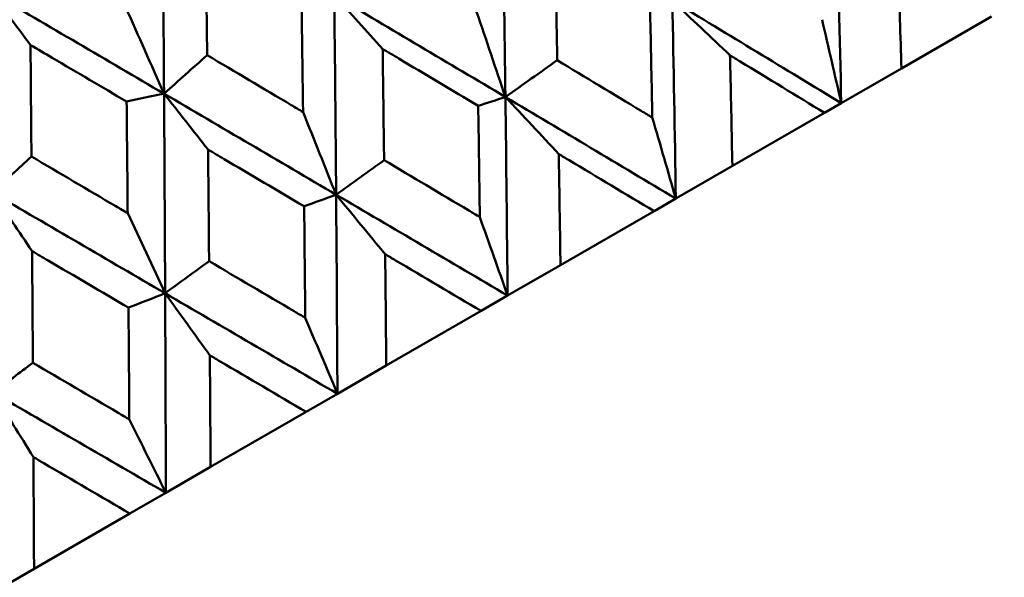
# Model space of a CAD drawing. Header units: millimetres. Extents: x 563 to 2732, y 83 to 2094.
# Tile 36 of 74: x 987.24 to 993.3, y 158.2 to 161.63. Entities that reach past the tile are written whole.
import ezdxf

# ---------------------------------------------------------------- set-up
doc = ezdxf.new("R2010")
doc.units = ezdxf.units.MM
doc.header["$LTSCALE"] = 10
doc.layers.add('Widoczne (ISO)', color=7, linetype='Continuous', lineweight=50)

msp = doc.modelspace()

# ---------------------------------------------------------------- linework, layer by layer
at = {"layer": 'Widoczne (ISO)'}
for p, q in [((992.6694, 161.3314), (993.2248, 161.6521)), ((992.6694, 161.3314), (992.2993, 161.1178)), ((991.629, 160.7307), (992.1958, 161.058)), ((992.2993, 161.1178), (992.1958, 161.058)), ((991.629, 160.7307), (991.2806, 160.5296)), ((991.2806, 160.5296), (991.1467, 160.4523)), ((990.5706, 160.1197), (991.1467, 160.4523)), ((990.5706, 160.1197), (990.2452, 159.9318)), ((990.2452, 159.9318), (990.0815, 159.8373)), ((989.4984, 159.5007), (990.0815, 159.8373)), ((989.4984, 159.5007), (989.1974, 159.3269)), ((989.1974, 159.3269), (989.0044, 159.2154)), ((988.4167, 158.8762), (989.0044, 159.2154)), ((988.4167, 158.8762), (988.1412, 158.7171)), ((988.1412, 158.7171), (987.9198, 158.5892)), ((987.3298, 158.2486), (987.9198, 158.5892)), ((987.3298, 158.2486), (987.0808, 158.1049))]:
    msp.add_line(p, q, dxfattribs=at)
msp.add_circle((1001.597, 132.9621), 50, dxfattribs=at)
for points in [[(988.13, 161.1758), (988.1273, 161.5861), (988.1241, 161.9962), (988.1204, 162.4059)], [(990.2316, 161.1552), (990.2263, 161.5633), (990.2202, 161.9711), (990.2133, 162.3786)], [(992.2993, 161.1178), (992.2901, 161.5226), (992.2797, 161.927), (992.2682, 162.331)], [(988.13, 161.1758), (987.7762, 161.3834), (987.422, 161.5908), (987.0677, 161.7982)], [(987.3082, 161.4754), (987.2279, 161.5832), (987.1478, 161.6908), (987.0677, 161.7982)], [(989.1895, 160.5535), (989.1863, 160.9628), (989.1824, 161.3719), (989.1779, 161.7808)], [(989.4759, 161.4516), (989.3765, 161.5616), (989.2772, 161.6713), (989.1779, 161.7808)], [(990.2316, 161.1552), (989.8809, 161.3639), (989.5296, 161.5724), (989.1779, 161.7808)], [(992.2993, 161.1178), (991.9534, 161.3282), (991.6067, 161.5384), (991.2592, 161.7485)], [(991.6143, 161.4123), (991.4958, 161.5246), (991.3775, 161.6367), (991.2592, 161.7485)], [(991.2806, 160.5296), (991.2744, 160.9362), (991.2673, 161.3425), (991.2592, 161.7485)], [(987.8934, 161.7108), (987.9726, 161.5321), (988.0515, 161.3537), (988.13, 161.1758)], [(990.0547, 161.6796), (990.114, 161.5045), (990.173, 161.3297), (990.2316, 161.1552)], [(992.181, 161.6317), (992.2208, 161.4601), (992.2602, 161.2888), (992.2993, 161.1178)], [(988.13, 161.1758), (988.2185, 161.2549), (988.3069, 161.334), (988.3954, 161.4131)], [(990.2316, 161.1552), (990.338, 161.2306), (990.4443, 161.306), (990.5506, 161.3813)], [(988.13, 161.1758), (988.0533, 161.1595), (987.9765, 161.1432), (987.8997, 161.127)], [(988.137, 159.9458), (988.1351, 160.3559), (988.1328, 160.766), (988.13, 161.1758)], [(988.4012, 160.8312), (988.3107, 160.9463), (988.2203, 161.0611), (988.13, 161.1758)], [(989.1895, 160.5535), (988.8367, 160.761), (988.4835, 160.9684), (988.13, 161.1758)], [(990.2316, 161.1552), (990.1759, 161.137), (990.1201, 161.1188), (990.0643, 161.1006)], [(991.2806, 160.5296), (990.9316, 160.7382), (990.5819, 160.9468), (990.2316, 161.1552)], [(990.5604, 160.8038), (990.4507, 160.9212), (990.3411, 161.0383), (990.2316, 161.1552)], [(990.2452, 159.9318), (990.2415, 160.3398), (990.2369, 160.7476), (990.2316, 161.1552)], [(988.9859, 161.0625), (989.0541, 160.8925), (989.1219, 160.7228), (989.1895, 160.5535)], [(991.1361, 161.0284), (991.1846, 160.8618), (991.2327, 160.6956), (991.2806, 160.5296)], [(987.0738, 160.566), (987.1538, 160.6402), (987.2337, 160.7144), (987.3137, 160.7886)], [(989.1895, 160.5535), (989.288, 160.6243), (989.3864, 160.6952), (989.4849, 160.766)], [(987.318, 160.2057), (987.2365, 160.326), (987.1551, 160.4461), (987.0738, 160.566)], [(988.137, 159.9458), (987.7828, 160.1525), (987.4283, 160.3592), (987.0738, 160.566)], [(989.1895, 160.5535), (989.1239, 160.5296), (989.0583, 160.5057), (988.9927, 160.4818)], [(990.2452, 159.9318), (989.8938, 160.1391), (989.5418, 160.3463), (989.1895, 160.5535)], [(989.4915, 160.1867), (989.3908, 160.3093), (989.2901, 160.4315), (989.1895, 160.5535)], [(989.1974, 159.3269), (989.1954, 159.7358), (989.1928, 160.1448), (989.1895, 160.5535)], [(987.9064, 160.4393), (987.9835, 160.2744), (988.0604, 160.1099), (988.137, 159.9458)], [(990.0743, 160.4153), (990.1315, 160.2538), (990.1885, 160.0927), (990.2452, 159.9318)], [(988.137, 159.9458), (988.2271, 160.0119), (988.3173, 160.0779), (988.4074, 160.1439)], [(988.137, 159.9458), (988.0617, 159.9164), (987.9865, 159.8869), (987.9113, 159.8575)], [(989.1974, 159.3269), (988.8442, 159.5331), (988.4907, 159.7394), (988.137, 159.9458)], [(988.412, 159.5635), (988.3202, 159.6912), (988.2285, 159.8186), (988.137, 159.9458)], [(988.1412, 158.7171), (988.1402, 159.1266), (988.1388, 159.5363), (988.137, 159.9458)], [(988.9995, 159.7949), (989.0657, 159.6385), (989.1317, 159.4825), (989.1974, 159.3269)], [(987.0782, 159.3345), (987.1596, 159.3955), (987.2411, 159.4566), (987.3226, 159.5176)], [(988.1412, 158.7171), (987.787, 158.9227), (987.4326, 159.1285), (987.0782, 159.3345)], [(987.3261, 158.9365), (987.2433, 159.0694), (987.1607, 159.2021), (987.0782, 159.3345)], [(987.9163, 159.1694), (987.9915, 159.0183), (988.0665, 158.8675), (988.1412, 158.7171)]]:
    msp.add_open_spline(points, degree=3, dxfattribs=at)
for points, knots in [([(988.3877, 162.0987), (988.3883, 162.0469), (988.3889, 161.9952), (988.3915, 161.7667), (988.3935, 161.5899), (988.3954, 161.4131)], [0.04598621, 0.04598621, 0.04598621, 0.04598621, 0.06155279, 0.06155279, 0.11473062, 0.11473062, 0.11473062, 0.11473062]), ([(990.5378, 162.0647), (990.5386, 162.0266), (990.5393, 161.9884), (990.5438, 161.7606), (990.5473, 161.571), (990.5506, 161.3813)], [0.04993807, 0.04993807, 0.04993807, 0.04993807, 0.0614821, 0.0614821, 0.11877783, 0.11877783, 0.11877783, 0.11877783]), ([(992.6491, 162.0098), (992.6499, 161.9854), (992.6507, 161.9609), (992.6577, 161.7349), (992.6637, 161.5332), (992.6694, 161.3314)], [0.05393723, 0.05393723, 0.05393723, 0.05393723, 0.06137399, 0.06137399, 0.12273355, 0.12273355, 0.12273355, 0.12273355]), ([(988.9859, 161.0625), (988.9856, 161.0906), (988.9852, 161.1186), (988.9823, 161.3474), (988.9796, 161.5482), (988.9768, 161.7488)], [0.06241522, 0.06241522, 0.06241522, 0.06241522, 0.0708546, 0.0708546, 0.13127416, 0.13127416, 0.13127416, 0.13127416]), ([(991.1361, 161.0284), (991.1356, 161.0549), (991.1351, 161.0814), (991.1306, 161.3091), (991.1264, 161.5102), (991.122, 161.7112)], [0.05804162, 0.05804162, 0.05804162, 0.05804162, 0.06605559, 0.06605559, 0.12689392, 0.12689392, 0.12689392, 0.12689392]), ([(987.8997, 161.127), (987.7473, 161.2168), (987.5948, 161.3067), (987.3975, 161.4228), (987.3529, 161.4491), (987.3082, 161.4754)], [0.00838421, 0.00838421, 0.00838421, 0.00838421, 0.06155515, 0.06155515, 0.07712864, 0.07712864, 0.07712864, 0.07712864]), ([(987.3082, 161.4754), (987.3086, 161.4236), (987.309, 161.3717), (987.3109, 161.1428), (987.3123, 160.9657), (987.3137, 160.7886)], [0.04598621, 0.04598621, 0.04598621, 0.04598621, 0.06155279, 0.06155279, 0.11473062, 0.11473062, 0.11473062, 0.11473062]), ([(989.4759, 161.4516), (989.4765, 161.4133), (989.477, 161.375), (989.4801, 161.1465), (989.4825, 160.9563), (989.4849, 160.766)], [0.04993807, 0.04993807, 0.04993807, 0.04993807, 0.0614821, 0.0614821, 0.11877783, 0.11877783, 0.11877783, 0.11877783]), ([(990.0643, 161.1006), (989.9012, 161.198), (989.738, 161.2954), (989.5418, 161.4124), (989.5089, 161.432), (989.4759, 161.4516)], [0.00418374, 0.00418374, 0.00418374, 0.00418374, 0.06147247, 0.06147247, 0.07302352, 0.07302352, 0.07302352, 0.07302352]), ([(988.3954, 161.4131), (988.5681, 161.3106), (988.7408, 161.2081), (988.9376, 161.0912), (988.9617, 161.0769), (988.9859, 161.0625)], [0.01044349, 0.01044349, 0.01044349, 0.01044349, 0.07085106, 0.07085106, 0.07930241, 0.07930241, 0.07930241, 0.07930241]), ([(990.5506, 161.3813), (990.7232, 161.2774), (990.8957, 161.1735), (991.0907, 161.0558), (991.1134, 161.0421), (991.1361, 161.0284)], [0.00523804, 0.00523804, 0.00523804, 0.00523804, 0.06606705, 0.06606705, 0.07409033, 0.07409033, 0.07409033, 0.07409033]), ([(992.1958, 161.058), (992.0231, 161.1634), (991.8503, 161.2687), (991.6563, 161.3868), (991.6353, 161.3995), (991.6143, 161.4123)], [0, 0, 0, 0, 0.06135239, 0.06135239, 0.06879633, 0.06879633, 0.06879633, 0.06879633]), ([(991.6143, 161.4123), (991.6148, 161.3878), (991.6154, 161.3632), (991.6205, 161.1361), (991.6248, 160.9335), (991.629, 160.7307)], [0.05393723, 0.05393723, 0.05393723, 0.05393723, 0.06137399, 0.06137399, 0.12273355, 0.12273355, 0.12273355, 0.12273355]), ([(987.9064, 160.4393), (987.9061, 160.4674), (987.9059, 160.4955), (987.9038, 160.7247), (987.9018, 160.9259), (987.8997, 161.127)], [0.06241522, 0.06241522, 0.06241522, 0.06241522, 0.0708546, 0.0708546, 0.13127416, 0.13127416, 0.13127416, 0.13127416]), ([(990.0743, 160.4153), (990.0739, 160.4419), (990.0735, 160.4685), (990.0704, 160.697), (990.0675, 160.8988), (990.0643, 161.1006)], [0.05804162, 0.05804162, 0.05804162, 0.05804162, 0.06605559, 0.06605559, 0.12689392, 0.12689392, 0.12689392, 0.12689392]), ([(988.4012, 160.8312), (988.4016, 160.7928), (988.402, 160.7544), (988.4041, 160.5253), (988.4058, 160.3346), (988.4074, 160.1439)], [0.04993807, 0.04993807, 0.04993807, 0.04993807, 0.0614821, 0.0614821, 0.11877783, 0.11877783, 0.11877783, 0.11877783]), ([(988.9927, 160.4818), (988.8287, 160.5788), (988.6646, 160.6757), (988.4674, 160.7921), (988.4343, 160.8116), (988.4012, 160.8312)], [0.00418374, 0.00418374, 0.00418374, 0.00418374, 0.06147247, 0.06147247, 0.07302352, 0.07302352, 0.07302352, 0.07302352]), ([(987.3137, 160.7886), (987.487, 160.6864), (987.6604, 160.5843), (987.8579, 160.4679), (987.8821, 160.4536), (987.9064, 160.4393)], [0.01044349, 0.01044349, 0.01044349, 0.01044349, 0.07085106, 0.07085106, 0.07930241, 0.07930241, 0.07930241, 0.07930241]), ([(989.4849, 160.766), (989.6585, 160.6627), (989.8321, 160.5595), (990.0285, 160.4426), (990.0514, 160.429), (990.0743, 160.4153)], [0.00523804, 0.00523804, 0.00523804, 0.00523804, 0.06606705, 0.06606705, 0.07409033, 0.07409033, 0.07409033, 0.07409033]), ([(991.1467, 160.4523), (990.9725, 160.5568), (990.7983, 160.6613), (990.6027, 160.7785), (990.5815, 160.7912), (990.5604, 160.8038)], [0, 0, 0, 0, 0.06135239, 0.06135239, 0.06879633, 0.06879633, 0.06879633, 0.06879633]), ([(990.5604, 160.8038), (990.5608, 160.7792), (990.5612, 160.7545), (990.5647, 160.5266), (990.5678, 160.3232), (990.5706, 160.1197)], [0.05393723, 0.05393723, 0.05393723, 0.05393723, 0.06137399, 0.06137399, 0.12273355, 0.12273355, 0.12273355, 0.12273355]), ([(988.9995, 159.7949), (988.9993, 159.8215), (988.9991, 159.8482), (988.9969, 160.0772), (988.9949, 160.2796), (988.9927, 160.4818)], [0.05804162, 0.05804162, 0.05804162, 0.05804162, 0.06605559, 0.06605559, 0.12689392, 0.12689392, 0.12689392, 0.12689392]), ([(987.318, 160.2057), (987.3182, 160.1673), (987.3185, 160.1288), (987.3201, 159.8995), (987.3214, 159.7085), (987.3226, 159.5176)], [0.04993807, 0.04993807, 0.04993807, 0.04993807, 0.0614821, 0.0614821, 0.11877783, 0.11877783, 0.11877783, 0.11877783]), ([(987.9113, 159.8575), (987.7467, 159.9541), (987.5821, 160.0507), (987.3843, 160.1668), (987.3512, 160.1863), (987.318, 160.2057)], [0.00418374, 0.00418374, 0.00418374, 0.00418374, 0.06147247, 0.06147247, 0.07302352, 0.07302352, 0.07302352, 0.07302352]), ([(990.0815, 159.8373), (989.9062, 159.9412), (989.7308, 160.0451), (989.5341, 160.1615), (989.5128, 160.1741), (989.4915, 160.1867)], [0, 0, 0, 0, 0.06135239, 0.06135239, 0.06879633, 0.06879633, 0.06879633, 0.06879633]), ([(989.4915, 160.1867), (989.4918, 160.162), (989.4921, 160.1373), (989.4945, 159.9087), (989.4965, 159.7047), (989.4984, 159.5007)], [0.05393723, 0.05393723, 0.05393723, 0.05393723, 0.06137399, 0.06137399, 0.12273355, 0.12273355, 0.12273355, 0.12273355]), ([(988.4074, 160.1439), (988.5818, 160.0411), (988.7562, 159.9383), (988.9536, 159.822), (988.9766, 159.8084), (988.9995, 159.7949)], [0.00523804, 0.00523804, 0.00523804, 0.00523804, 0.06606705, 0.06606705, 0.07409033, 0.07409033, 0.07409033, 0.07409033]), ([(987.9163, 159.1694), (987.9161, 159.1961), (987.9159, 159.2228), (987.9144, 159.4522), (987.9129, 159.6549), (987.9113, 159.8575)], [0.05804162, 0.05804162, 0.05804162, 0.05804162, 0.06605559, 0.06605559, 0.12689392, 0.12689392, 0.12689392, 0.12689392]), ([(989.0044, 159.2154), (988.8284, 159.3189), (988.6523, 159.4224), (988.4548, 159.5384), (988.4334, 159.5509), (988.412, 159.5635)], [0, 0, 0, 0, 0.06135239, 0.06135239, 0.06879633, 0.06879633, 0.06879633, 0.06879633]), ([(988.412, 159.5635), (988.4122, 159.5387), (988.4124, 159.514), (988.4141, 159.2849), (988.4155, 159.0805), (988.4167, 158.8762)], [0.05393723, 0.05393723, 0.05393723, 0.05393723, 0.06137399, 0.06137399, 0.12273355, 0.12273355, 0.12273355, 0.12273355]), ([(987.3226, 159.5176), (987.4974, 159.415), (987.6723, 159.3125), (987.8702, 159.1965), (987.8932, 159.1829), (987.9163, 159.1694)], [0.00523804, 0.00523804, 0.00523804, 0.00523804, 0.06606705, 0.06606705, 0.07409033, 0.07409033, 0.07409033, 0.07409033]), ([(987.9198, 158.5892), (987.7433, 158.6924), (987.5668, 158.7957), (987.3689, 158.9114), (987.3475, 158.924), (987.3261, 158.9365)], [0, 0, 0, 0, 0.06135239, 0.06135239, 0.06879633, 0.06879633, 0.06879633, 0.06879633]), ([(987.3261, 158.9365), (987.3262, 158.9117), (987.3264, 158.8869), (987.3277, 158.6576), (987.3288, 158.4531), (987.3298, 158.2486)], [0.05393723, 0.05393723, 0.05393723, 0.05393723, 0.06137399, 0.06137399, 0.12273355, 0.12273355, 0.12273355, 0.12273355])]:
    msp.add_open_spline(points, degree=3, knots=knots, dxfattribs=at)

doc.saveas('drawing.dxf')
